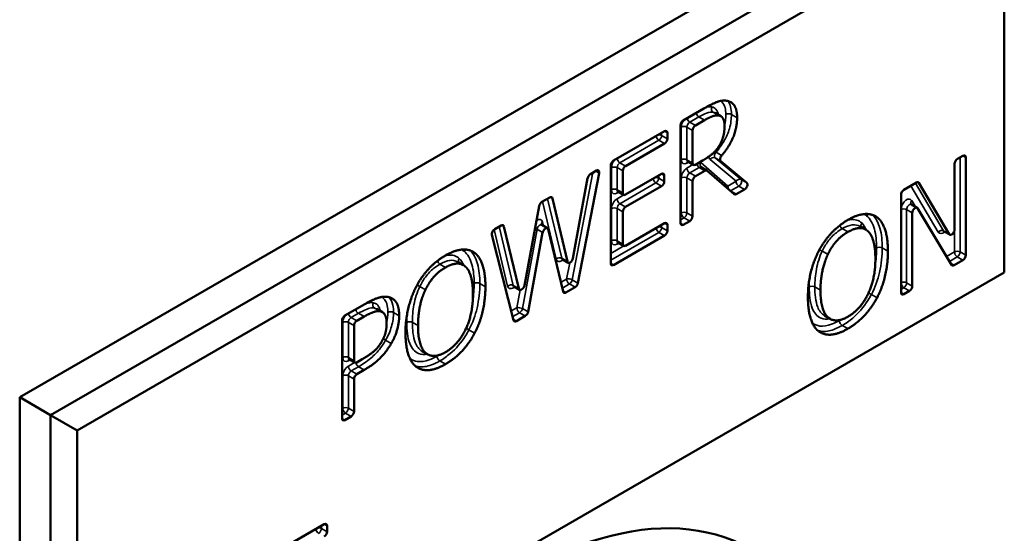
# Model space of a CAD drawing. Header units: inches. Extents: x 0 to 136, y 2 to 86.
# Tile 140 of 144: x 114.647 to 115.879, y 62.194 to 62.837. Entities that reach past the tile are written whole.
import ezdxf

# ---------------------------------------------------------------- set-up
doc = ezdxf.new("R2010")
doc.units = ezdxf.units.IN
doc.header["$LTSCALE"] = 4
doc.header["$MEASUREMENT"] = 0
doc.layers.add('Visible (ANSI)', color=7, linetype='Continuous', lineweight=50)
doc.layers.add('Visible Narrow (ANSI)', color=7, linetype='Continuous', lineweight=35)

msp = doc.modelspace()

# ---------------------------------------------------------------- linework, layer by layer
at = {"layer": 'Visible (ANSI)'}
for p, q in [((115.8405, 63.0531), (114.6473, 62.3642)), ((115.8792, 63.0308), (114.686, 62.3419)), ((114.7191, 62.3227), (115.8792, 62.9925)), ((115.8792, 62.9925), (115.8792, 62.5205)), ((115.4776, 62.7108), (115.5032, 62.7256)), ((115.5245, 62.716), (115.5174, 62.7201)), ((115.4741, 62.5822), (115.4741, 62.7046)), ((115.5041, 62.711), (115.4927, 62.7044)), ((115.3903, 62.6604), (115.4541, 62.6972)), ((115.4576, 62.6951), (115.4576, 62.6878)), ((115.4891, 62.6983), (115.4891, 62.6573)), ((115.4541, 62.6817), (115.4054, 62.6536)), ((115.4902, 62.655), (115.4831, 62.6591)), ((115.4927, 62.6553), (115.5023, 62.6609)), ((115.5244, 62.6598), (115.5569, 62.6326)), ((115.817, 62.574), (115.817, 62.6563)), ((115.8205, 62.6625), (115.8275, 62.6665)), ((115.831, 62.6644), (115.831, 62.542)), ((115.3722, 62.6448), (115.3456, 62.507)), ((115.3614, 62.6436), (115.3688, 62.6479)), ((115.3868, 62.5318), (115.3868, 62.6543)), ((115.4018, 62.6475), (115.4018, 62.6199)), ((115.4054, 62.6178), (115.4503, 62.6437)), ((115.5047, 62.6477), (115.4927, 62.6408)), ((115.5072, 62.648), (115.5001, 62.652)), ((115.5411, 62.6183), (115.5074, 62.6478)), ((115.3394, 62.538), (115.3579, 62.6385)), ((115.4538, 62.6417), (115.4538, 62.6344)), ((115.4891, 62.6347), (115.4891, 62.5909)), ((115.7536, 62.6238), (115.7692, 62.6329)), ((115.7724, 62.6325), (115.8103, 62.5683)), ((115.4029, 62.6176), (115.3958, 62.6217)), ((115.4503, 62.6283), (115.4054, 62.6024)), ((115.5542, 62.6243), (115.5438, 62.6183)), ((115.3007, 62.6086), (115.3104, 62.6142)), ((115.3138, 62.6131), (115.3325, 62.534)), ((115.7501, 62.4952), (115.7501, 62.6177)), ((115.2787, 62.5041), (115.2972, 62.6035)), ((115.4018, 62.5962), (115.4018, 62.5559)), ((115.7701, 62.6014), (115.763, 62.6054)), ((115.7641, 62.595), (115.7641, 62.5033)), ((115.8132, 62.5298), (115.7708, 62.6007)), ((115.4054, 62.5539), (115.4541, 62.582)), ((115.4856, 62.5847), (115.4776, 62.5801)), ((115.72, 62.5895), (115.7163, 62.5916)), ((115.2416, 62.5745), (115.2498, 62.5792)), ((115.2532, 62.5781), (115.2719, 62.5001)), ((115.3016, 62.5705), (115.2833, 62.4711)), ((115.3076, 62.5759), (115.3005, 62.5799)), ((115.3274, 62.4965), (115.3085, 62.5745)), ((115.4576, 62.5799), (115.4576, 62.5726)), ((115.7059, 62.5741), (115.6988, 62.5782)), ((115.8109, 62.5677), (115.8039, 62.5717)), ((115.2653, 62.4606), (115.2382, 62.5675)), ((115.4541, 62.5665), (115.3903, 62.5297)), ((115.4029, 62.5536), (115.3958, 62.5577)), ((115.2165, 62.5451), (115.2127, 62.5472)), ((115.2023, 62.5296), (115.1953, 62.5337)), ((115.3334, 62.5326), (115.3263, 62.5367)), ((115.8275, 62.5358), (115.8163, 62.5294)), ((115.8792, 62.5205), (114.7191, 61.8507)), ((115.2728, 62.4987), (115.2657, 62.5028)), ((115.3422, 62.5019), (115.3308, 62.4954)), ((115.7605, 62.4972), (115.7536, 62.4932)), ((115.0541, 62.4663), (115.079, 62.4806)), ((115.1011, 62.4707), (115.094, 62.4748)), ((115.0506, 62.3377), (115.0506, 62.4601)), ((115.0781, 62.4651), (115.0692, 62.4599)), ((115.2799, 62.4659), (115.2687, 62.4595)), ((115.6612, 62.4623), (115.6542, 62.4664)), ((115.0656, 62.4538), (115.0656, 62.4099)), ((115.1577, 62.4179), (115.1506, 62.422)), ((115.0667, 62.4076), (115.0596, 62.4117)), ((115.0692, 62.4078), (115.0759, 62.4117)), ((115.0784, 62.3983), (115.0692, 62.393)), ((115.0656, 62.3869), (115.0656, 62.3464)), ((114.6473, 62.3642), (114.686, 62.3419)), ((114.6473, 62.3642), (114.6473, 61.8539)), ((114.7191, 62.3227), (114.686, 62.3419)), ((114.686, 62.3419), (114.686, 61.8316)), ((115.0621, 62.3402), (115.0541, 62.3356)), ((114.7191, 61.8507), (114.7191, 62.3227)), ((114.9678, 62.1702), (115.0284, 62.2051)), ((115.0319, 62.2031), (115.0319, 62.1958))]:
    msp.add_line(p, q, dxfattribs=at)
for centre, major_axis, start_param, end_param in [((115.4776, 62.7067), (-0.0025, -0.00433), 3.926991, 5.497787), ((115.4927, 62.7003), (0.0025, 0.00433), 0.785398, 2.356194), ((115.4541, 62.6931), (0.0025, 0.00433), 5.497787, 7.068583), ((115.4541, 62.6858), (0.0025, 0.00433), 3.926991, 5.497787), ((115.8275, 62.6624), (0.0025, 0.00433), 5.497787, 7.068583), ((115.3903, 62.6563), (-0.0025, -0.00433), 3.926991, 5.497787), ((115.4927, 62.6594), (-0.0025, -0.00433), 5.497787, 7.068583), ((115.8205, 62.6584), (-0.0025, -0.00433), 3.926991, 5.497787), ((115.3614, 62.6396), (-0.0025, -0.00433), 3.926991, 5.263522), ((115.3688, 62.6439), (0.0025, 0.00433), 5.251665, 7.068583), ((115.4054, 62.6495), (0.0025, 0.00433), 0.785398, 2.356194), ((115.4503, 62.6397), (0.0025, 0.00433), 5.497787, 7.068583), ((115.5047, 62.6436), (0.0025, 0.00433), 6.169041, 7.068583), ((115.4503, 62.6324), (0.0025, 0.00433), 3.926991, 5.497787), ((115.4927, 62.6367), (0.0025, 0.00433), 0.785398, 2.356194), ((115.5542, 62.6284), (0.0025, 0.00433), 3.926991, 6.183111), ((115.7692, 62.6288), (0.0025, 0.00433), 5.968371, 7.068583), ((115.4054, 62.6219), (-0.0025, -0.00433), 5.497787, 7.068583), ((115.5438, 62.6224), (-0.0025, -0.00433), 6.169041, 7.068583), ((115.7536, 62.6197), (-0.0025, -0.00433), 3.926991, 5.497787), ((115.3007, 62.6045), (-0.0025, -0.00433), 3.926991, 5.261799), ((115.3104, 62.6101), (0.0025, 0.00433), 5.732967, 7.068583), ((115.4054, 62.5983), (0.0025, 0.00433), 0.785398, 2.356194), ((115.7676, 62.597), (0.0025, 0.00433), 5.971906, 8.63938), ((115.4541, 62.5779), (0.0025, 0.00433), 5.497787, 7.068583), ((115.4776, 62.5842), (-0.0025, -0.00433), 5.497787, 7.068583), ((115.4856, 62.5888), (0.0025, 0.00433), 3.926991, 5.497787), ((115.2416, 62.5704), (-0.0025, -0.00433), 3.926991, 5.747717), ((115.2498, 62.5752), (0.0025, 0.00433), 5.735623, 7.068583), ((115.3051, 62.5715), (0.0025, 0.00433), 5.738165, 8.405461), ((115.4541, 62.5706), (0.0025, 0.00433), 3.926991, 5.497787), ((115.8134, 62.572), (-0.0025, -0.00433), 5.968371, 8.63938), ((115.4054, 62.558), (-0.0025, -0.00433), 5.497787, 7.068583), ((115.3359, 62.5369), (-0.0025, -0.00433), 5.732967, 8.405114), ((115.8275, 62.5399), (0.0025, 0.00433), 3.926991, 5.497787), ((115.3903, 62.5338), (-0.0025, -0.00433), 5.497787, 7.068583), ((115.8163, 62.5335), (-0.0025, -0.00433), 5.971906, 7.068583), ((115.2753, 62.5031), (-0.0025, -0.00433), 5.735623, 8.403391), ((115.3308, 62.4994), (-0.0025, -0.00433), 5.738165, 7.068583), ((115.3422, 62.506), (0.0025, 0.00433), 3.926991, 5.251665), ((115.7536, 62.4973), (-0.0025, -0.00433), 5.497787, 7.068583), ((115.7605, 62.5013), (0.0025, 0.00433), 3.926991, 5.497787), ((115.2799, 62.47), (0.0025, 0.00433), 3.926991, 5.263868), ((115.0541, 62.4622), (-0.0025, -0.00433), 3.926991, 5.497787), ((115.0692, 62.4558), (0.0025, 0.00433), 0.785398, 2.356194), ((115.2687, 62.4636), (-0.0025, -0.00433), 5.747717, 7.068583), ((115.0692, 62.4119), (-0.0025, -0.00433), 5.497787, 7.068583), ((115.0692, 62.3889), (0.0025, 0.00433), 0.785398, 2.356194), ((115.0541, 62.3397), (-0.0025, -0.00433), 5.497787, 7.068583), ((115.0621, 62.3443), (0.0025, 0.00433), 3.926991, 5.497787), ((115.2778, 61.6789), (0.2854, 0.4944), 6.262981, 9.444982), ((115.0284, 62.2011), (0.0025, 0.00433), 5.497787, 7.068583), ((115.0284, 62.1938), (0.0025, 0.00433), 3.926991, 5.497787)]:
    msp.add_ellipse(centre, major_axis=major_axis, ratio=0.57735, start_param=start_param, end_param=end_param, dxfattribs=at)
for points, degree in [([(115.5032, 62.7256), (115.513, 62.7312), (115.5261, 62.7363), (115.532, 62.7353)], 2), ([(115.532, 62.7353), (115.538, 62.7343), (115.5449, 62.7244), (115.5449, 62.7141)], 2), ([(115.522, 62.7169), (115.5188, 62.7175), (115.5103, 62.7146), (115.5041, 62.711)], 2), ([(115.5292, 62.7037), (115.5292, 62.7094), (115.5257, 62.7162), (115.522, 62.7169)], 2), ([(115.5228, 62.6795), (115.5261, 62.685), (115.5292, 62.6969), (115.5292, 62.7037)], 2), ([(115.5023, 62.6609), (115.5088, 62.6646), (115.5192, 62.6733), (115.5228, 62.6795)], 2), ([(115.6835, 62.5861), (115.695, 62.5928), (115.7136, 62.5942), (115.72, 62.5895)], 2), ([(115.6471, 62.5474), (115.6537, 62.5599), (115.6721, 62.5795), (115.6835, 62.5861)], 2), ([(115.72, 62.5895), (115.7264, 62.5845), (115.7336, 62.5632), (115.7336, 62.5469)], 2), ([(115.6836, 62.5711), (115.6754, 62.5664), (115.6631, 62.5528), (115.6585, 62.5431)], 2), ([(115.7086, 62.572), (115.7041, 62.5762), (115.6915, 62.5757), (115.6836, 62.5711)], 2), ([(115.7179, 62.5379), (115.7179, 62.5508), (115.713, 62.568), (115.7086, 62.572)], 2), ([(115.18, 62.5417), (115.1915, 62.5483), (115.21, 62.5497), (115.2165, 62.5451)], 2), ([(115.2165, 62.5451), (115.2229, 62.5401), (115.23, 62.5188), (115.23, 62.5025)], 2), ([(115.6335, 62.4892), (115.6335, 62.5056), (115.6406, 62.5347), (115.6471, 62.5474)], 2), ([(115.7336, 62.5469), (115.7336, 62.5311), (115.7266, 62.5013), (115.72, 62.4888)], 2), ([(115.1436, 62.503), (115.1502, 62.5155), (115.1686, 62.5351), (115.18, 62.5417)], 2), ([(115.3263, 62.5367), (115.326, 62.5369), (115.3256, 62.5369), (115.3256, 62.5369)], 3), ([(115.6585, 62.5431), (115.654, 62.5338), (115.6492, 62.5109), (115.6492, 62.4982)], 2), ([(115.6836, 62.465), (115.6993, 62.4741), (115.7179, 62.5122), (115.7179, 62.5379)], 2), ([(115.1801, 62.5267), (115.1719, 62.522), (115.1596, 62.5083), (115.1549, 62.4986)], 2), ([(115.2051, 62.5276), (115.2006, 62.5318), (115.1879, 62.5312), (115.1801, 62.5267)], 2), ([(115.2144, 62.4934), (115.2144, 62.5064), (115.2095, 62.5236), (115.2051, 62.5276)], 2), ([(115.13, 62.4447), (115.13, 62.4612), (115.1371, 62.4902), (115.1436, 62.503)], 2), ([(115.1549, 62.4986), (115.1504, 62.4894), (115.1457, 62.4665), (115.1457, 62.4538)], 2), ([(115.23, 62.5025), (115.23, 62.4866), (115.2231, 62.4569), (115.2165, 62.4444)], 2), ([(115.2657, 62.5028), (115.2654, 62.503), (115.265, 62.503), (115.265, 62.503)], 3), ([(115.6492, 62.4982), (115.6492, 62.4725), (115.6679, 62.456), (115.6836, 62.465)], 2), ([(115.079, 62.4806), (115.0891, 62.4865), (115.1032, 62.4908), (115.1086, 62.4896)], 2), ([(115.1086, 62.4896), (115.115, 62.4883), (115.1221, 62.477), (115.1221, 62.4661)], 2), ([(115.1801, 62.4206), (115.1957, 62.4297), (115.2144, 62.4677), (115.2144, 62.4934)], 2), ([(115.647, 62.4467), (115.6405, 62.4516), (115.6335, 62.4731), (115.6335, 62.4892)], 2), ([(115.72, 62.4888), (115.713, 62.4757), (115.6946, 62.4564), (115.6835, 62.45)], 2), ([(115.0983, 62.4717), (115.0947, 62.4724), (115.0852, 62.4691), (115.0781, 62.4651)], 2), ([(115.1064, 62.4566), (115.1064, 62.4633), (115.1024, 62.4709), (115.0983, 62.4717)], 2), ([(115.1221, 62.4661), (115.1221, 62.4577), (115.1169, 62.4394), (115.1122, 62.4314)], 2), ([(115.1, 62.4335), (115.1034, 62.4393), (115.1064, 62.4503), (115.1064, 62.4566)], 2), ([(115.1457, 62.4538), (115.1457, 62.4281), (115.1644, 62.4116), (115.1801, 62.4206)], 2), ([(115.6835, 62.45), (115.672, 62.4433), (115.6537, 62.4418), (115.647, 62.4467)], 2), ([(115.0759, 62.4117), (115.0851, 62.417), (115.0964, 62.4269), (115.1, 62.4335)], 2), ([(115.1435, 62.4022), (115.137, 62.4072), (115.13, 62.4287), (115.13, 62.4447)], 2), ([(115.2165, 62.4444), (115.2095, 62.4312), (115.1911, 62.4119), (115.18, 62.4055)], 2), ([(115.1122, 62.4314), (115.1063, 62.4214), (115.0905, 62.4053), (115.0784, 62.3983)], 2), ([(115.18, 62.4055), (115.1685, 62.3989), (115.1502, 62.3973), (115.1435, 62.4022)], 2)]:
    msp.add_open_spline(points, degree=degree, dxfattribs=at)
for points, degree, knots in [([(115.5449, 62.7141), (115.5449, 62.6998), (115.5335, 62.6758), (115.5255, 62.6667)], 2, [0, 0, 0, 1, 1.800624, 1.800624, 1.800624]), ([(115.4831, 62.6591), (115.483, 62.6592), (115.4828, 62.6593), (115.4826, 62.6593), (115.4825, 62.6593), (115.4824, 62.6593), (115.4824, 62.6593), (115.4824, 62.6593)], 3, [3.9269908, 3.9269908, 3.9269908, 3.9269908, 4.0840704, 4.0840704, 4.2411501, 4.2411501, 4.3319005, 4.3319005, 4.3319005, 4.3319005]), ([(115.5244, 62.6598), (115.5241, 62.66), (115.5239, 62.6604), (115.5236, 62.6612), (115.5235, 62.6617), (115.5236, 62.6628), (115.5238, 62.6634), (115.5241, 62.6645), (115.5244, 62.665), (115.5249, 62.6659), (115.5252, 62.6663), (115.5255, 62.6667)], 3, [0, 0, 0, 0, 0.00496118, 0.00496118, 0.00992237, 0.00992237, 0.01488355, 0.01488355, 0.01888589, 0.01888589, 0.02288822, 0.02288822, 0.02288822, 0.02288822]), ([(115.4998, 62.6522), (115.4998, 62.6522), (115.4999, 62.6522), (115.4999, 62.6522), (115.4999, 62.6522), (115.4999, 62.6521), (115.5, 62.6521), (115.5, 62.6521), (115.5, 62.6521), (115.5, 62.6521), (115.5001, 62.6521), (115.5001, 62.652)], 3, [0.671254, 0.671254, 0.671254, 0.671254, 0.6940829, 0.6940829, 0.7169117, 0.7169117, 0.7397405, 0.7397405, 0.7625693, 0.7625693, 0.7853982, 0.7853982, 0.7853982, 0.7853982]), ([(115.3958, 62.6217), (115.3957, 62.6217), (115.3955, 62.6218), (115.3953, 62.6218), (115.3952, 62.6219), (115.3951, 62.6219), (115.3951, 62.6219), (115.3951, 62.6219)], 3, [3.9269908, 3.9269908, 3.9269908, 3.9269908, 4.0840704, 4.0840704, 4.2411501, 4.2411501, 4.3319005, 4.3319005, 4.3319005, 4.3319005]), ([(115.7625, 62.6059), (115.7626, 62.6059), (115.7626, 62.6059), (115.7626, 62.6058), (115.7626, 62.6058), (115.7627, 62.6057), (115.7627, 62.6057), (115.7628, 62.6056), (115.7629, 62.6056), (115.7629, 62.6055), (115.763, 62.6055), (115.763, 62.6054)], 3, [0.4741184, 0.4741184, 0.4741184, 0.4741184, 0.5363744, 0.5363744, 0.5986303, 0.5986303, 0.6608863, 0.6608863, 0.7231422, 0.7231422, 0.7853982, 0.7853982, 0.7853982, 0.7853982]), ([(115.7067, 62.5914), (115.7067, 62.5914), (115.7067, 62.5914), (115.7071, 62.592), (115.7075, 62.5925), (115.7083, 62.5931), (115.7086, 62.5933), (115.7089, 62.5935)], 3, [-0.020012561, -0.020012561, -0.020012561, -0.020012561, -0.019919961, -0.019919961, -0.014883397, -0.014883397, -0.012155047, -0.012155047, -0.012155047, -0.012155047]), ([(115.3, 62.5805), (115.3, 62.5805), (115.3, 62.5804), (115.3, 62.5804), (115.3, 62.5804), (115.3001, 62.5802), (115.3002, 62.5802), (115.3003, 62.5801), (115.3004, 62.58), (115.3005, 62.5799)], 3, [0.3804885, 0.3804885, 0.3804885, 0.3804885, 0.458386, 0.458386, 0.56739, 0.56739, 0.6763941, 0.6763941, 0.7853982, 0.7853982, 0.7853982, 0.7853982]), ([(115.8039, 62.5717), (115.8037, 62.5718), (115.8035, 62.5719), (115.8032, 62.5719), (115.8032, 62.5719), (115.8032, 62.5719)], 3, [3.9269908, 3.9269908, 3.9269908, 3.9269908, 4.1626103, 4.1626103, 4.3319005, 4.3319005, 4.3319005, 4.3319005]), ([(115.3958, 62.5577), (115.3957, 62.5578), (115.3955, 62.5578), (115.3953, 62.5579), (115.3952, 62.5579), (115.3951, 62.5579), (115.3951, 62.5579), (115.3951, 62.5579)], 3, [3.9269908, 3.9269908, 3.9269908, 3.9269908, 4.0840704, 4.0840704, 4.2411501, 4.2411501, 4.3319005, 4.3319005, 4.3319005, 4.3319005]), ([(115.2032, 62.547), (115.2032, 62.547), (115.2032, 62.547), (115.2036, 62.5475), (115.204, 62.548), (115.2048, 62.5487), (115.2051, 62.5489), (115.2054, 62.549)], 3, [-0.020012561, -0.020012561, -0.020012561, -0.020012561, -0.019919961, -0.019919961, -0.014883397, -0.014883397, -0.012155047, -0.012155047, -0.012155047, -0.012155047]), ([(115.0596, 62.4117), (115.0595, 62.4117), (115.0593, 62.4118), (115.0591, 62.4119), (115.059, 62.4119), (115.0589, 62.4119), (115.0589, 62.4119), (115.0589, 62.4119)], 3, [3.9269908, 3.9269908, 3.9269908, 3.9269908, 4.0840704, 4.0840704, 4.2411501, 4.2411501, 4.3319005, 4.3319005, 4.3319005, 4.3319005])]:
    msp.add_open_spline(points, degree=degree, knots=knots, dxfattribs=at)
at = {"layer": 'Visible Narrow (ANSI)'}
for p, q in [((115.522, 62.7169), (115.515, 62.721)), ((115.5449, 62.7141), (115.5378, 62.7182)), ((115.4856, 62.7085), (115.497, 62.7151)), ((115.4927, 62.7044), (115.4856, 62.7085)), ((115.5041, 62.711), (115.497, 62.7151)), ((115.4505, 62.6919), (115.4505, 62.6951)), ((115.4541, 62.6972), (115.4576, 62.6951)), ((115.475, 62.7024), (115.475, 62.6614)), ((115.4821, 62.6614), (115.4821, 62.7024)), ((115.4821, 62.7024), (115.4891, 62.6983)), ((115.3983, 62.6577), (115.447, 62.6858)), ((115.447, 62.6858), (115.4541, 62.6817)), ((115.4576, 62.6878), (115.4505, 62.6919)), ((115.5255, 62.6667), (115.5185, 62.6708)), ((115.4054, 62.6536), (115.3983, 62.6577)), ((115.4891, 62.6573), (115.4821, 62.6614)), ((115.4821, 62.6573), (115.4841, 62.6585)), ((115.4896, 62.6554), (115.4821, 62.651)), ((115.5332, 62.6286), (115.4996, 62.658)), ((115.511, 62.6617), (115.5436, 62.6345)), ((115.5499, 62.6367), (115.5173, 62.6639)), ((115.5173, 62.6639), (115.5244, 62.6598)), ((115.8239, 62.5461), (115.8239, 62.6644)), ((115.8275, 62.6665), (115.831, 62.6644)), ((115.3385, 62.5111), (115.3645, 62.6454)), ((115.3678, 62.6474), (115.3722, 62.6448)), ((115.3877, 62.6516), (115.3877, 62.6239)), ((115.3948, 62.6239), (115.3948, 62.6516)), ((115.3948, 62.6516), (115.4018, 62.6475)), ((115.4503, 62.6437), (115.4538, 62.6417)), ((115.4856, 62.6449), (115.4976, 62.6518)), ((115.4927, 62.6408), (115.4856, 62.6449)), ((115.4976, 62.6518), (115.5047, 62.6477)), ((115.3983, 62.6064), (115.4432, 62.6324)), ((115.4432, 62.6324), (115.4503, 62.6283)), ((115.4468, 62.6385), (115.4468, 62.6417)), ((115.4538, 62.6344), (115.4468, 62.6385)), ((115.475, 62.6387), (115.475, 62.5949)), ((115.4821, 62.5949), (115.4821, 62.6387)), ((115.4821, 62.6387), (115.4891, 62.6347)), ((115.5436, 62.6345), (115.5332, 62.6286)), ((115.5569, 62.6326), (115.5499, 62.6367)), ((115.8032, 62.5724), (115.7679, 62.6321)), ((115.7709, 62.6333), (115.7724, 62.6325)), ((115.4018, 62.6199), (115.3948, 62.6239)), ((115.3948, 62.6199), (115.3968, 62.6211)), ((115.5368, 62.6224), (115.5471, 62.6284)), ((115.5438, 62.6183), (115.5368, 62.6224)), ((115.5471, 62.6284), (115.5542, 62.6243)), ((115.7622, 62.6288), (115.7965, 62.5708)), ((115.3015, 62.6091), (115.3184, 62.5372)), ((115.3254, 62.5381), (115.3078, 62.6127)), ((115.3112, 62.6146), (115.3138, 62.6131)), ((115.4032, 62.6174), (115.3948, 62.6126)), ((115.4054, 62.6024), (115.3983, 62.6064)), ((115.7681, 62.6025), (115.7633, 62.6105)), ((115.3877, 62.6003), (115.3877, 62.56)), ((115.3948, 62.56), (115.3948, 62.6003)), ((115.3948, 62.6003), (115.4018, 62.5962)), ((115.475, 62.5949), (115.4741, 62.5944)), ((115.4891, 62.5909), (115.4821, 62.5949)), ((115.757, 62.5074), (115.757, 62.5991)), ((115.757, 62.5991), (115.7641, 62.595)), ((115.3025, 62.5788), (115.3013, 62.5836)), ((115.4541, 62.582), (115.4576, 62.5799)), ((115.4741, 62.5863), (115.4785, 62.5888)), ((115.4776, 62.5801), (115.4741, 62.5822)), ((115.4785, 62.5888), (115.4856, 62.5847)), ((115.2409, 62.574), (115.2578, 62.5033)), ((115.2648, 62.5042), (115.2472, 62.5777)), ((115.2506, 62.5796), (115.2532, 62.5781)), ((115.2762, 62.4752), (115.2946, 62.5746)), ((115.2946, 62.5746), (115.3016, 62.5705)), ((115.3868, 62.5359), (115.447, 62.5706)), ((115.447, 62.5706), (115.4541, 62.5665)), ((115.4505, 62.5767), (115.4505, 62.5799)), ((115.4576, 62.5726), (115.4505, 62.5767)), ((115.6836, 62.5711), (115.6765, 62.5752)), ((115.8103, 62.5683), (115.8032, 62.5724)), ((115.8169, 62.5729), (115.8169, 62.5461)), ((115.4018, 62.5559), (115.3948, 62.56)), ((115.3948, 62.5559), (115.3968, 62.5571)), ((115.4032, 62.5535), (115.3868, 62.544)), ((115.6585, 62.5431), (115.6514, 62.5472)), ((115.7336, 62.5469), (115.7265, 62.551)), ((115.8169, 62.5461), (115.8069, 62.5403)), ((115.831, 62.542), (115.8239, 62.5461)), ((115.3325, 62.534), (115.3254, 62.5381)), ((115.3355, 62.5326), (115.3315, 62.5121)), ((115.8105, 62.5342), (115.8204, 62.5399)), ((115.8163, 62.5294), (115.8119, 62.532)), ((115.8204, 62.5399), (115.8275, 62.5358)), ((115.1801, 62.5267), (115.173, 62.5308)), ((115.3903, 62.5297), (115.3868, 62.5318)), ((115.3315, 62.5121), (115.3246, 62.5081)), ((115.3456, 62.507), (115.3385, 62.5111)), ((115.7641, 62.5033), (115.757, 62.5074)), ((115.1549, 62.4986), (115.1479, 62.5027)), ((115.23, 62.5025), (115.223, 62.5066)), ((115.2719, 62.5001), (115.2648, 62.5042)), ((115.2734, 62.4985), (115.2693, 62.4762)), ((115.3263, 62.5009), (115.3351, 62.506)), ((115.3308, 62.4954), (115.3271, 62.4975)), ((115.3351, 62.506), (115.3422, 62.5019)), ((115.6492, 62.4982), (115.6421, 62.5023)), ((115.7501, 62.4993), (115.7535, 62.5013)), ((115.7536, 62.4932), (115.7501, 62.4952)), ((115.7535, 62.5013), (115.7605, 62.4972)), ((115.72, 62.4888), (115.7129, 62.4929)), ((115.0983, 62.4717), (115.0912, 62.4758)), ((115.2693, 62.4762), (115.2624, 62.4722)), ((115.2833, 62.4711), (115.2762, 62.4752)), ((115.0621, 62.464), (115.071, 62.4692)), ((115.0692, 62.4599), (115.0621, 62.464)), ((115.0781, 62.4651), (115.071, 62.4692)), ((115.1221, 62.4661), (115.115, 62.4702)), ((115.2642, 62.4651), (115.2728, 62.47)), ((115.2687, 62.4595), (115.265, 62.4616)), ((115.2728, 62.47), (115.2799, 62.4659)), ((115.0515, 62.4579), (115.0515, 62.414)), ((115.0586, 62.414), (115.0586, 62.4579)), ((115.0586, 62.4579), (115.0656, 62.4538)), ((115.1457, 62.4538), (115.1386, 62.4579)), ((115.2165, 62.4444), (115.2094, 62.4485)), ((115.6835, 62.45), (115.6764, 62.454)), ((115.1122, 62.4314), (115.1051, 62.4355)), ((115.0656, 62.4099), (115.0586, 62.414)), ((115.0586, 62.4099), (115.0606, 62.4111)), ((115.18, 62.4055), (115.1729, 62.4096)), ((115.0664, 62.4077), (115.0586, 62.4032)), ((115.0621, 62.3971), (115.0713, 62.4024)), ((115.0692, 62.393), (115.0621, 62.3971)), ((115.0784, 62.3983), (115.0713, 62.4024)), ((115.0515, 62.391), (115.0515, 62.3504)), ((115.0586, 62.3504), (115.0586, 62.391)), ((115.0586, 62.391), (115.0656, 62.3869)), ((115.0515, 62.3504), (115.0506, 62.3499)), ((115.0656, 62.3464), (115.0586, 62.3504)), ((115.0506, 62.3418), (115.055, 62.3443)), ((115.0541, 62.3356), (115.0506, 62.3377)), ((115.055, 62.3443), (115.0621, 62.3402)), ((115.0249, 62.1999), (115.0249, 62.2031)), ((115.0319, 62.1958), (115.0249, 62.1999)), ((115.0284, 62.2051), (115.0319, 62.2031))]:
    msp.add_line(p, q, dxfattribs=at)
for centre, major_axis, ratio, start_param, end_param in [((115.497, 62.7192), (0.0025, -0.00433), 0.57735, 4.208902, 5.497787), ((115.5343, 62.7162), (-0.005, 0), 0.57735, 3.926991, 5.497787), ((115.4821, 62.7065), (-0.005, -0.00866), 0.57735, 4.49835, 5.497787), ((115.4856, 62.7044), (0.0025, 0.00433), 0.57735, 0.785398, 2.356194), ((115.4856, 62.7126), (0.0025, -0.00433), 0.57735, 4.208902, 5.497787), ((115.447, 62.6899), (0.005, 0), 0.57735, 0.785398, 1.68981), ((115.4785, 62.7003), (0.005, 0), 0.57735, 0.785398, 2.356194), ((115.447, 62.6899), (-0.0025, 0.00433), 0.57735, 0.981436, 2.356194), ((115.447, 62.6899), (0.0025, 0.00433), 0.57735, 3.926991, 5.497787), ((115.5169, 62.6735), (0.00377, -0.00328), 0.261897, 4.968948, 5.353681), ((115.3948, 62.6556), (-0.005, -0.00866), 0.57735, 4.393751, 5.497787), ((115.3983, 62.6618), (-0.0025, 0.00433), 0.57735, 0.981436, 2.356194), ((115.3983, 62.6536), (0.0025, 0.00433), 0.57735, 0.785398, 2.356194), ((115.4785, 62.6594), (0.005, 0), 0.57735, 0.785398, 2.356194), ((115.4821, 62.6655), (-0.005, -0.00866), 0.57735, 5.497787, 7.068583), ((115.4856, 62.6635), (-0.0025, -0.00433), 0.57735, 5.497787, 6.283185), ((115.4856, 62.6553), (-0.0025, 0.00433), 0.57735, 0.180231, 0.785398), ((115.4976, 62.6559), (0.0025, -0.00433), 0.57735, 4.310889, 5.497787), ((115.5031, 62.656), (-0.0033, -0.00376), 0.811183, 4.872091, 6.283185), ((115.494, 62.6498), (0.005, 0.00866), 0.57735, 6.169041, 6.386621), ((115.5146, 62.6597), (0.0032, 0.00384), 0.812411, 0.140361, 1.711158), ((115.3912, 62.6495), (-0.005, 0), 0.57735, 3.926991, 5.497787), ((115.4821, 62.6428), (-0.005, -0.00866), 0.57735, 3.926991, 5.497787), ((115.4856, 62.649), (0.0025, -0.00433), 0.57735, 3.926991, 5.497787), ((115.4856, 62.6408), (0.0025, 0.00433), 0.57735, 0.785398, 2.356194), ((115.4976, 62.6477), (0.0025, 0.00433), 0.57735, 0, 0.785398), ((115.4432, 62.6365), (-0.0025, 0.00433), 0.57735, 0.981436, 2.356194), ((115.4432, 62.6365), (0.005, 0), 0.57735, 0.785398, 1.68981), ((115.4432, 62.6365), (0.0025, 0.00433), 0.57735, 3.926991, 5.497787), ((115.4785, 62.6367), (0.005, 0), 0.57735, 0.785398, 2.356194), ((115.5471, 62.6325), (0.0032, 0.00384), 0.812411, 0.140361, 1.711158), ((115.5471, 62.6325), (-0.0025, 0.00433), 0.57735, 0.785398, 2.356194), ((115.5471, 62.6325), (0.0025, 0.00433), 0.57735, 3.926991, 6.183111), ((115.3912, 62.6219), (-0.005, 0), 0.57735, 3.926991, 5.497787), ((115.3948, 62.628), (-0.005, -0.00866), 0.57735, 5.497787, 7.068583), ((115.3983, 62.626), (-0.0025, -0.00433), 0.57735, 5.497787, 6.283185), ((115.3983, 62.6178), (-0.0025, 0.00433), 0.57735, 0.180231, 0.785398), ((115.5368, 62.6265), (0.0033, 0.00376), 0.811183, 1.730498, 2.303963), ((115.5368, 62.6265), (0.0025, -0.00433), 0.57735, 3.926991, 5.497787), ((115.5368, 62.6265), (0.0025, 0.00433), 0.57735, 3.853407, 3.926991), ((115.3948, 62.6044), (-0.005, -0.00866), 0.57735, 3.926991, 5.497787), ((115.3983, 62.6105), (-0.0025, 0.00433), 0.57735, 0.785398, 2.356194), ((115.3983, 62.6024), (0.0025, 0.00433), 0.57735, 0.785398, 2.356194), ((115.757, 62.6032), (0.005, 0.00866), 0.57735, 5.971906, 8.459094), ((115.7605, 62.6011), (0.0025, 0.00433), 0.57735, 0, 2.356194), ((115.7668, 62.6085), (-0.00429, -0.00257), 0.777258, 5.121135, 6.283185), ((115.3912, 62.5983), (-0.005, 0), 0.57735, 3.926991, 5.497787), ((115.4785, 62.5929), (0.005, 0), 0.57735, 0.785398, 2.356194), ((115.4785, 62.5929), (-0.0025, 0.00433), 0.57735, 0.785398, 2.356194), ((115.4785, 62.5929), (0.0025, 0.00433), 0.57735, 3.926991, 5.497787), ((115.7535, 62.597), (-0.005, 0), 0.57735, 3.926991, 5.465876), ((115.2945, 62.5777), (0.005, 0.00866), 0.57735, 5.738165, 7.153133), ((115.3049, 62.5815), (-0.00486, -0.00118), 0.6982, 5.345037, 6.260855), ((115.2911, 62.5735), (-0.00492, 0.00091), 0.427801, 4.019514, 4.607053), ((115.298, 62.5756), (0.0025, 0.00433), 0.57735, 0, 2.122275), ((115.447, 62.5747), (-0.0025, 0.00433), 0.57735, 0.981436, 2.356194), ((115.447, 62.5747), (0.005, 0), 0.57735, 0.785398, 1.68981), ((115.447, 62.5747), (0.0025, 0.00433), 0.57735, 3.926991, 5.497787), ((115.6765, 62.5793), (0.0025, -0.00433), 0.57735, 4.394085, 5.497787), ((115.8001, 62.5687), (-0.0043, -0.00254), 0.776369, 3.554337, 5.125133), ((115.8028, 62.5781), (-0.005, -0.00866), 0.57735, 5.968371, 7.330383), ((115.8064, 62.5761), (-0.0025, -0.00433), 0.57735, 5.968371, 6.283185), ((115.3912, 62.558), (-0.005, 0), 0.57735, 3.926991, 5.497787), ((115.3948, 62.5641), (-0.005, -0.00866), 0.57735, 5.497787, 7.068583), ((115.3983, 62.562), (-0.0025, -0.00433), 0.57735, 5.497787, 6.283185), ((115.3983, 62.5539), (-0.0025, 0.00433), 0.57735, 0.180231, 0.785398), ((115.7229, 62.549), (0.005, 0), 0.57735, 0.785398, 2.356194), ((115.8204, 62.544), (0.005, 0), 0.57735, 0.785398, 2.356194), ((115.8204, 62.544), (-0.0025, 0.00433), 0.57735, 0.785398, 2.356194), ((115.8204, 62.544), (0.0025, 0.00433), 0.57735, 3.926991, 5.497787), ((115.173, 62.5349), (0.0025, -0.00433), 0.57735, 4.394085, 5.497787), ((115.322, 62.5351), (-0.00487, -0.00115), 0.69599, 3.778311, 5.349107), ((115.3253, 62.5431), (-0.005, -0.00866), 0.57735, 5.732967, 7.330383), ((115.3288, 62.541), (-0.0025, -0.00433), 0.57735, 5.732967, 6.283185), ((115.2194, 62.5045), (0.005, 0), 0.57735, 0.785398, 2.356194), ((115.3351, 62.5101), (0.00491, -0.00095), 0.419283, 0.881558, 2.452354), ((115.3351, 62.5101), (-0.0025, 0.00433), 0.57735, 0.785398, 2.356194), ((115.3351, 62.5101), (0.0025, 0.00433), 0.57735, 3.926991, 5.251665), ((115.7535, 62.5054), (0.005, 0), 0.57735, 0.785398, 2.324283), ((115.7535, 62.5054), (0.0025, 0.00433), 0.57735, 3.926991, 5.497787), ((115.2614, 62.5012), (-0.00486, -0.00116), 0.697122, 3.776236, 5.347032), ((115.2647, 62.5092), (-0.005, -0.00866), 0.57735, 5.735623, 7.330383), ((115.2682, 62.5071), (-0.0025, -0.00433), 0.57735, 5.735623, 6.283185), ((115.6386, 62.5003), (0.005, 0), 0.57735, 0.785398, 2.356194), ((115.7535, 62.5054), (-0.0025, 0.00433), 0.57735, 1.040708, 2.356194), ((115.071, 62.4732), (0.0025, -0.00433), 0.57735, 4.208902, 5.497787), ((115.0932, 62.4804), (-0.00094, -0.00491), 0.800641, 4.441839, 6.012636), ((115.1115, 62.4682), (0.005, 0), 0.57735, 0.785398, 2.356194), ((115.2728, 62.4741), (0.00492, -0.00091), 0.427801, 0.877922, 2.448718), ((115.2728, 62.4741), (-0.0025, 0.00433), 0.57735, 0.785398, 2.356194), ((115.2728, 62.4741), (0.0025, 0.00433), 0.57735, 3.926991, 5.263868), ((115.0586, 62.462), (-0.005, -0.00866), 0.57735, 4.49835, 5.497787), ((115.055, 62.4558), (0.005, 0), 0.57735, 0.785398, 2.356194), ((115.0621, 62.4599), (0.0025, 0.00433), 0.57735, 0.785398, 2.356194), ((115.0621, 62.4681), (0.0025, -0.00433), 0.57735, 4.208902, 5.497787), ((115.1351, 62.4558), (0.005, 0), 0.57735, 0.785398, 2.356194), ((115.6764, 62.4581), (0.0025, -0.00433), 0.57735, 3.926991, 5.497787), ((115.1027, 62.437), (0.00432, -0.00252), 0.008084, 4.572917, 5.327892), ((115.055, 62.4119), (0.005, 0), 0.57735, 0.785398, 2.356194), ((115.0586, 62.418), (-0.005, -0.00866), 0.57735, 5.497787, 7.068583), ((115.0621, 62.416), (-0.0025, -0.00433), 0.57735, 5.497787, 6.283185), ((115.0621, 62.4078), (-0.0025, 0.00433), 0.57735, 0.180231, 0.785398), ((115.1729, 62.4137), (0.0025, -0.00433), 0.57735, 3.926991, 5.497787), ((115.0586, 62.395), (-0.005, -0.00866), 0.57735, 3.926991, 5.497787), ((115.0621, 62.4012), (0.0025, -0.00433), 0.57735, 3.926991, 5.497787), ((115.0621, 62.393), (0.0025, 0.00433), 0.57735, 0.785398, 2.356194), ((115.0713, 62.4065), (0.0025, -0.00433), 0.57735, 4.196829, 5.497787), ((115.055, 62.3889), (0.005, 0), 0.57735, 0.785398, 2.356194), ((115.055, 62.3484), (0.005, 0), 0.57735, 0.785398, 2.356194), ((115.055, 62.3484), (-0.0025, 0.00433), 0.57735, 0.785398, 2.356194), ((115.055, 62.3484), (0.0025, 0.00433), 0.57735, 3.926991, 5.497787), ((115.0213, 62.1978), (0.005, 0), 0.57735, 0.785398, 1.68981), ((115.0213, 62.1978), (0.0025, 0.00433), 0.57735, 3.926991, 5.497787), ((115.0213, 62.1978), (-0.0025, 0.00433), 0.57735, 0.981436, 2.356194)]:
    msp.add_ellipse(centre, major_axis=major_axis, ratio=ratio, start_param=start_param, end_param=end_param, dxfattribs=at)
for points, knots in [([(115.5242, 62.7351), (115.5264, 62.7337), (115.5282, 62.7316), (115.5301, 62.7264), (115.5305, 62.7236), (115.5307, 62.7199), (115.5307, 62.719), (115.5307, 62.7182)], [-0.07008099, -0.07008099, -0.07008099, -0.07008099, -0.0358253, -0.0358253, -0.00774896, -0.00774896, 0, 0, 0, 0]), ([(115.5378, 62.7182), (115.5378, 62.7191), (115.5378, 62.72), (115.5376, 62.7241), (115.5371, 62.7272), (115.5354, 62.732), (115.5343, 62.7337), (115.533, 62.7351)], [0, 0, 0, 0, 0.00774896, 0.00774896, 0.0358253, 0.0358253, 0.05662851, 0.05662851, 0.05662851, 0.05662851]), ([(115.497, 62.7151), (115.5003, 62.717), (115.5036, 62.7187), (115.5097, 62.721), (115.5126, 62.7215), (115.515, 62.721)], [0, 0, 0, 0, 0.03704215, 0.03704215, 0.07408431, 0.07408431, 0.07408431, 0.07408431]), ([(115.5134, 62.7276), (115.5134, 62.7276), (115.5134, 62.7276), (115.5134, 62.7276), (115.511, 62.728), (115.5083, 62.7277), (115.5056, 62.7269)], [-0.07416286, -0.07416286, -0.07416286, -0.07416286, -0.07408431, -0.07408431, -0.07408431, -0.04366072, -0.04366072, -0.04366072, -0.04366072]), ([(115.5134, 62.7276), (115.5131, 62.727), (115.513, 62.7263), (115.5129, 62.725), (115.5129, 62.7244), (115.5132, 62.7232), (115.5134, 62.7226), (115.5141, 62.7217), (115.5145, 62.7213), (115.515, 62.721)], [0, 0, 0, 0, 0.25, 0.25, 0.5, 0.5, 0.75, 0.75, 1, 1, 1, 1]), ([(115.5216, 62.7177), (115.5211, 62.7205), (115.5201, 62.723), (115.5171, 62.7263), (115.5154, 62.7272), (115.5134, 62.7276), (115.5134, 62.7276), (115.5134, 62.7276), (115.5134, 62.7276)], [-0.05555706, -0.05555706, -0.05555706, -0.05555706, -0.0256552, -0.0256552, 0, 0, 0, 0.00007854, 0.00007854, 0.00007854, 0.00007854]), ([(115.5185, 62.6708), (115.5222, 62.675), (115.5257, 62.68), (115.5314, 62.69), (115.5337, 62.6952), (115.5362, 62.7035), (115.5368, 62.7067), (115.5376, 62.7127), (115.5378, 62.7155), (115.5378, 62.7182)], [0, 0, 0, 0, 0.0408739, 0.0408739, 0.0784743, 0.0784743, 0.1022205, 0.1022205, 0.1254748, 0.1254748, 0.1254748, 0.1254748]), ([(115.5307, 62.7182), (115.5307, 62.7157), (115.5306, 62.7131), (115.53, 62.7086), (115.5296, 62.7068), (115.5292, 62.7049)], [-0.12547478, -0.12547478, -0.12547478, -0.12547478, -0.10222049, -0.10222049, -0.08655445, -0.08655445, -0.08655445, -0.08655445]), ([(115.5173, 62.6639), (115.517, 62.6641), (115.5168, 62.6644), (115.5165, 62.6653), (115.5164, 62.6661), (115.5167, 62.6674), (115.5169, 62.6681), (115.5173, 62.6691), (115.5176, 62.6696), (115.5181, 62.6703), (115.5183, 62.6705), (115.5185, 62.6708)], [-0.04564843, -0.04564843, -0.04564843, -0.04564843, -0.03655358, -0.03655358, -0.02316776, -0.02316776, -0.01287098, -0.01287098, -0.00495038, -0.00495038, 0, 0, 0, 0]), ([(115.5094, 62.6654), (115.5095, 62.6648), (115.5096, 62.6641), (115.5101, 62.6628), (115.5105, 62.6622), (115.511, 62.6617)], [0.0299995, 0.0299995, 0.0299995, 0.0299995, 0.03655358, 0.03655358, 0.04564843, 0.04564843, 0.04564843, 0.04564843]), ([(115.7008, 62.5823), (115.6972, 62.5857), (115.6922, 62.5872), (115.6853, 62.5863), (115.684, 62.586), (115.6826, 62.5856)], [-0.11410015, -0.11410015, -0.11410015, -0.11410015, -0.0494806, -0.0494806, -0.0346411, -0.0346411, -0.0346411, -0.0346411]), ([(115.7008, 62.5823), (115.7004, 62.5817), (115.7002, 62.5811), (115.6998, 62.5799), (115.6998, 62.5793), (115.6999, 62.5782), (115.7001, 62.5777), (115.7004, 62.5772)], [0, 0, 0, 0, 0.25, 0.25, 0.5, 0.5, 0.7435245, 0.7435245, 0.7435245, 0.7435245]), ([(115.7067, 62.5914), (115.7115, 62.5877), (115.7147, 62.5816), (115.7187, 62.5676), (115.7194, 62.5595), (115.7194, 62.551)], [-0.1576988, -0.1576988, -0.1576988, -0.1576988, -0.078908, -0.078908, 0, 0, 0, 0]), ([(115.7265, 62.551), (115.7265, 62.5598), (115.7257, 62.5683), (115.7217, 62.5824), (115.7187, 62.5884), (115.7143, 62.5924)], [0, 0, 0, 0, 0.078908, 0.078908, 0.1504674, 0.1504674, 0.1504674, 0.1504674]), ([(115.6514, 62.5472), (115.6534, 62.5514), (115.6558, 62.5554), (115.6617, 62.5634), (115.6652, 62.5671), (115.6715, 62.5721), (115.674, 62.5738), (115.6765, 62.5752)], [0, 0, 0, 0, 0.0392094, 0.0392094, 0.0855742, 0.0855742, 0.1145522, 0.1145522, 0.1145522, 0.1145522]), ([(115.6765, 62.5752), (115.6808, 62.5777), (115.685, 62.5793), (115.6926, 62.5804), (115.6959, 62.5797), (115.6988, 62.5781)], [0, 0, 0, 0, 0.0494806, 0.0494806, 0.09747559, 0.09747559, 0.09747559, 0.09747559]), ([(115.2032, 62.547), (115.2079, 62.5433), (115.2112, 62.5372), (115.2151, 62.5232), (115.2159, 62.515), (115.2159, 62.5066)], [-0.1576988, -0.1576988, -0.1576988, -0.1576988, -0.078908, -0.078908, 0, 0, 0, 0]), ([(115.223, 62.5066), (115.223, 62.5153), (115.2222, 62.5238), (115.2182, 62.5379), (115.2152, 62.5439), (115.2108, 62.548)], [0, 0, 0, 0, 0.078908, 0.078908, 0.1504674, 0.1504674, 0.1504674, 0.1504674]), ([(115.6421, 62.5023), (115.6421, 62.5094), (115.6427, 62.5169), (115.6455, 62.532), (115.6479, 62.5399), (115.6514, 62.5472)], [0, 0, 0, 0, 0.0686372, 0.0686372, 0.1372744, 0.1372744, 0.1372744, 0.1372744]), ([(115.6514, 62.5472), (115.6509, 62.5474), (115.6504, 62.5477), (115.6493, 62.5483), (115.6487, 62.5486), (115.648, 62.5489), (115.648, 62.5489), (115.6479, 62.5489)], [0, 0, 0, 0, 0.25, 0.25, 0.5, 0.5, 0.5229827, 0.5229827, 0.5229827, 0.5229827]), ([(115.7129, 62.4929), (115.7177, 62.5019), (115.7209, 62.5114), (115.723, 62.5203), (115.7255, 62.5311), (115.7265, 62.5414), (115.7265, 62.551)], [0, 0, 0, 0, 0.0710032, 0.0710032, 0.0710032, 0.1574548, 0.1574548, 0.1574548, 0.1574548]), ([(115.173, 62.5308), (115.1772, 62.5332), (115.1815, 62.5349), (115.189, 62.5359), (115.1924, 62.5353), (115.1953, 62.5337)], [0, 0, 0, 0, 0.0494806, 0.0494806, 0.09747559, 0.09747559, 0.09747559, 0.09747559]), ([(115.1973, 62.5378), (115.1936, 62.5412), (115.1887, 62.5428), (115.1818, 62.5418), (115.1804, 62.5415), (115.1791, 62.5411)], [-0.11410015, -0.11410015, -0.11410015, -0.11410015, -0.0494806, -0.0494806, -0.0346411, -0.0346411, -0.0346411, -0.0346411]), ([(115.1973, 62.5378), (115.1969, 62.5373), (115.1966, 62.5367), (115.1963, 62.5355), (115.1963, 62.5349), (115.1964, 62.5338), (115.1966, 62.5332), (115.1969, 62.5328)], [0, 0, 0, 0, 0.25, 0.25, 0.5, 0.5, 0.7435245, 0.7435245, 0.7435245, 0.7435245]), ([(115.1479, 62.5027), (115.1499, 62.5069), (115.1523, 62.511), (115.1581, 62.519), (115.1617, 62.5226), (115.168, 62.5276), (115.1705, 62.5293), (115.173, 62.5308)], [0, 0, 0, 0, 0.0392094, 0.0392094, 0.0855742, 0.0855742, 0.1145522, 0.1145522, 0.1145522, 0.1145522]), ([(115.1386, 62.4579), (115.1386, 62.465), (115.1392, 62.4724), (115.142, 62.4876), (115.1444, 62.4955), (115.1479, 62.5027)], [0, 0, 0, 0, 0.0686372, 0.0686372, 0.1372744, 0.1372744, 0.1372744, 0.1372744]), ([(115.1479, 62.5027), (115.1474, 62.503), (115.1469, 62.5033), (115.1457, 62.5039), (115.1451, 62.5041), (115.1445, 62.5044), (115.1444, 62.5045), (115.1444, 62.5045)], [0, 0, 0, 0, 0.25, 0.25, 0.5, 0.5, 0.5229827, 0.5229827, 0.5229827, 0.5229827]), ([(115.2094, 62.4485), (115.2141, 62.4574), (115.2174, 62.467), (115.2195, 62.4758), (115.222, 62.4866), (115.223, 62.497), (115.223, 62.5066)], [0, 0, 0, 0, 0.0710032, 0.0710032, 0.0710032, 0.1574548, 0.1574548, 0.1574548, 0.1574548]), ([(115.6351, 62.5023), (115.6351, 62.4976), (115.6353, 62.4929), (115.6365, 62.4839), (115.6374, 62.4795), (115.6412, 62.4699), (115.6449, 62.4654), (115.6532, 62.4618), (115.6571, 62.4616), (115.6612, 62.4624)], [-0.2513063, -0.2513063, -0.2513063, -0.2513063, -0.2069217, -0.2069217, -0.1605576, -0.1605576, -0.0894826, -0.0894826, -0.0428933, -0.0428933, -0.0428933, -0.0428933]), ([(115.6542, 62.4664), (115.6505, 62.4685), (115.6476, 62.4723), (115.6444, 62.4806), (115.6435, 62.4846), (115.6424, 62.4932), (115.6421, 62.4977), (115.6421, 62.5023)], [0.098314, 0.098314, 0.098314, 0.098314, 0.1605576, 0.1605576, 0.2069217, 0.2069217, 0.2513063, 0.2513063, 0.2513063, 0.2513063]), ([(115.0896, 62.4824), (115.0882, 62.4827), (115.0866, 62.4827), (115.0836, 62.4823), (115.082, 62.482), (115.0805, 62.4815)], [-0.0823738, -0.0823738, -0.0823738, -0.0823738, -0.06374437, -0.06374437, -0.04686339, -0.04686339, -0.04686339, -0.04686339]), ([(115.1002, 62.4896), (115.1008, 62.4892), (115.1014, 62.4888), (115.1046, 62.4861), (115.1064, 62.4828), (115.1078, 62.476), (115.108, 62.4732), (115.108, 62.4702)], [-0.0812549, -0.0812549, -0.0812549, -0.0812549, -0.07137814, -0.07137814, -0.02745313, -0.02745313, 0, 0, 0, 0]), ([(115.115, 62.4702), (115.115, 62.4734), (115.1148, 62.4765), (115.1134, 62.4835), (115.1117, 62.4869), (115.1094, 62.4894)], [0, 0, 0, 0, 0.02745313, 0.02745313, 0.06582142, 0.06582142, 0.06582142, 0.06582142]), ([(115.6764, 62.454), (115.6808, 62.4565), (115.6852, 62.4596), (115.6964, 62.4692), (115.7031, 62.4768), (115.7101, 62.4878), (115.7116, 62.4903), (115.7129, 62.4929)], [0, 0, 0, 0, 0.0441698, 0.0441698, 0.1148415, 0.1148415, 0.1353716, 0.1353716, 0.1353716, 0.1353716]), ([(115.7129, 62.4929), (115.7124, 62.4932), (115.7119, 62.4935), (115.7108, 62.4941), (115.7102, 62.4944), (115.7095, 62.4947), (115.7095, 62.4948), (115.7094, 62.4948)], [0, 0, 0, 0, 0.25, 0.25, 0.5, 0.5, 0.538642, 0.538642, 0.538642, 0.538642]), ([(115.071, 62.4692), (115.0741, 62.4709), (115.0771, 62.4725), (115.0826, 62.4749), (115.085, 62.4757), (115.0887, 62.4761), (115.09, 62.4761), (115.0912, 62.4758)], [0, 0, 0, 0, 0.03393728, 0.03393728, 0.06374437, 0.06374437, 0.0823738, 0.0823738, 0.0823738, 0.0823738]), ([(115.0987, 62.4721), (115.098, 62.4751), (115.0969, 62.4776), (115.0937, 62.481), (115.0918, 62.482), (115.0896, 62.4824)], [-0.0594434, -0.0594434, -0.0594434, -0.0594434, -0.02794029, -0.02794029, 0, 0, 0, 0]), ([(115.1051, 62.4355), (115.1084, 62.441), (115.1108, 62.447), (115.1124, 62.4526), (115.1142, 62.4587), (115.115, 62.4648), (115.115, 62.4702)], [0, 0, 0, 0, 0.04292161, 0.04292161, 0.04292161, 0.08909451, 0.08909451, 0.08909451, 0.08909451]), ([(115.6729, 62.4602), (115.6696, 62.4583), (115.6663, 62.4567), (115.6579, 62.4535), (115.6529, 62.4527), (115.6449, 62.4538), (115.6418, 62.455), (115.6391, 62.457)], [-0.1353062, -0.1353062, -0.1353062, -0.1353062, -0.1001219, -0.1001219, -0.043827, -0.043827, -0.0002564, -0.0002564, -0.0002564, -0.0002564]), ([(115.1315, 62.4579), (115.1315, 62.4531), (115.1318, 62.4484), (115.1329, 62.4394), (115.1339, 62.4351), (115.1377, 62.4255), (115.1414, 62.4209), (115.1497, 62.4174), (115.1536, 62.4172), (115.1577, 62.418)], [-0.2513063, -0.2513063, -0.2513063, -0.2513063, -0.2069217, -0.2069217, -0.1605576, -0.1605576, -0.0894826, -0.0894826, -0.0428933, -0.0428933, -0.0428933, -0.0428933]), ([(115.1506, 62.422), (115.1469, 62.4241), (115.1441, 62.4278), (115.1409, 62.4361), (115.1399, 62.4402), (115.1388, 62.4488), (115.1386, 62.4533), (115.1386, 62.4579)], [0.098314, 0.098314, 0.098314, 0.098314, 0.1605576, 0.1605576, 0.2069217, 0.2069217, 0.2513063, 0.2513063, 0.2513063, 0.2513063]), ([(115.1729, 62.4096), (115.1772, 62.4121), (115.1817, 62.4152), (115.1929, 62.4247), (115.1996, 62.4324), (115.2066, 62.4434), (115.208, 62.4459), (115.2094, 62.4485)], [0, 0, 0, 0, 0.0441698, 0.0441698, 0.1148415, 0.1148415, 0.1353716, 0.1353716, 0.1353716, 0.1353716]), ([(115.2094, 62.4485), (115.2089, 62.4487), (115.2084, 62.449), (115.2073, 62.4496), (115.2067, 62.4499), (115.206, 62.4503), (115.2059, 62.4503), (115.2058, 62.4504)], [0, 0, 0, 0, 0.25, 0.25, 0.5, 0.5, 0.538642, 0.538642, 0.538642, 0.538642]), ([(115.6457, 62.4477), (115.6471, 62.4473), (115.6486, 62.4469), (115.655, 62.4461), (115.6604, 62.447), (115.6695, 62.4503), (115.673, 62.4521), (115.6764, 62.454)], [0.0264977, 0.0264977, 0.0264977, 0.0264977, 0.043827, 0.043827, 0.1001219, 0.1001219, 0.1353062, 0.1353062, 0.1353062, 0.1353062]), ([(115.0713, 62.4024), (115.0763, 62.4053), (115.0815, 62.4087), (115.0908, 62.4166), (115.095, 62.421), (115.101, 62.4289), (115.1032, 62.4322), (115.1051, 62.4355)], [0, 0, 0, 0, 0.0520633, 0.0520633, 0.0948717, 0.0948717, 0.121627, 0.121627, 0.121627, 0.121627]), ([(115.1694, 62.4157), (115.1661, 62.4138), (115.1628, 62.4122), (115.1543, 62.4091), (115.1494, 62.4083), (115.1414, 62.4093), (115.1383, 62.4106), (115.1356, 62.4126)], [-0.1353062, -0.1353062, -0.1353062, -0.1353062, -0.1001219, -0.1001219, -0.043827, -0.043827, -0.0002564, -0.0002564, -0.0002564, -0.0002564]), ([(115.1422, 62.4033), (115.1436, 62.4028), (115.145, 62.4025), (115.1515, 62.4017), (115.1569, 62.4025), (115.1659, 62.4059), (115.1695, 62.4076), (115.1729, 62.4096)], [0.0264977, 0.0264977, 0.0264977, 0.0264977, 0.043827, 0.043827, 0.1001219, 0.1001219, 0.1353062, 0.1353062, 0.1353062, 0.1353062])]:
    msp.add_open_spline(points, degree=3, knots=knots, dxfattribs=at)
for points in [[(115.515, 62.721), (115.5159, 62.7208), (115.5167, 62.7205), (115.5174, 62.7201)], [(115.7065, 62.5737), (115.705, 62.5771), (115.7032, 62.5801), (115.7008, 62.5823)], [(115.7033, 62.5934), (115.7045, 62.5928), (115.7056, 62.5922), (115.7067, 62.5914)], [(115.1997, 62.5489), (115.201, 62.5484), (115.2021, 62.5477), (115.2032, 62.547)], [(115.7194, 62.551), (115.7194, 62.544), (115.7189, 62.5366), (115.7176, 62.529)], [(115.203, 62.5293), (115.2015, 62.5327), (115.1997, 62.5356), (115.1973, 62.5378)], [(115.6354, 62.5123), (115.6352, 62.5089), (115.6351, 62.5056), (115.6351, 62.5023)], [(115.2159, 62.5066), (115.2159, 62.4996), (115.2154, 62.4922), (115.2141, 62.4845)], [(115.0912, 62.4758), (115.0922, 62.4756), (115.0932, 62.4753), (115.094, 62.4748)], [(115.108, 62.4702), (115.108, 62.4662), (115.1075, 62.4618), (115.1064, 62.4574)], [(115.1319, 62.4678), (115.1317, 62.4644), (115.1315, 62.4611), (115.1315, 62.4579)], [(115.6744, 62.4611), (115.6739, 62.4608), (115.6734, 62.4605), (115.6729, 62.4602)], [(115.1709, 62.4167), (115.1704, 62.4163), (115.1699, 62.416), (115.1694, 62.4157)]]:
    msp.add_open_spline(points, degree=3, dxfattribs=at)

doc.saveas('drawing.dxf')
